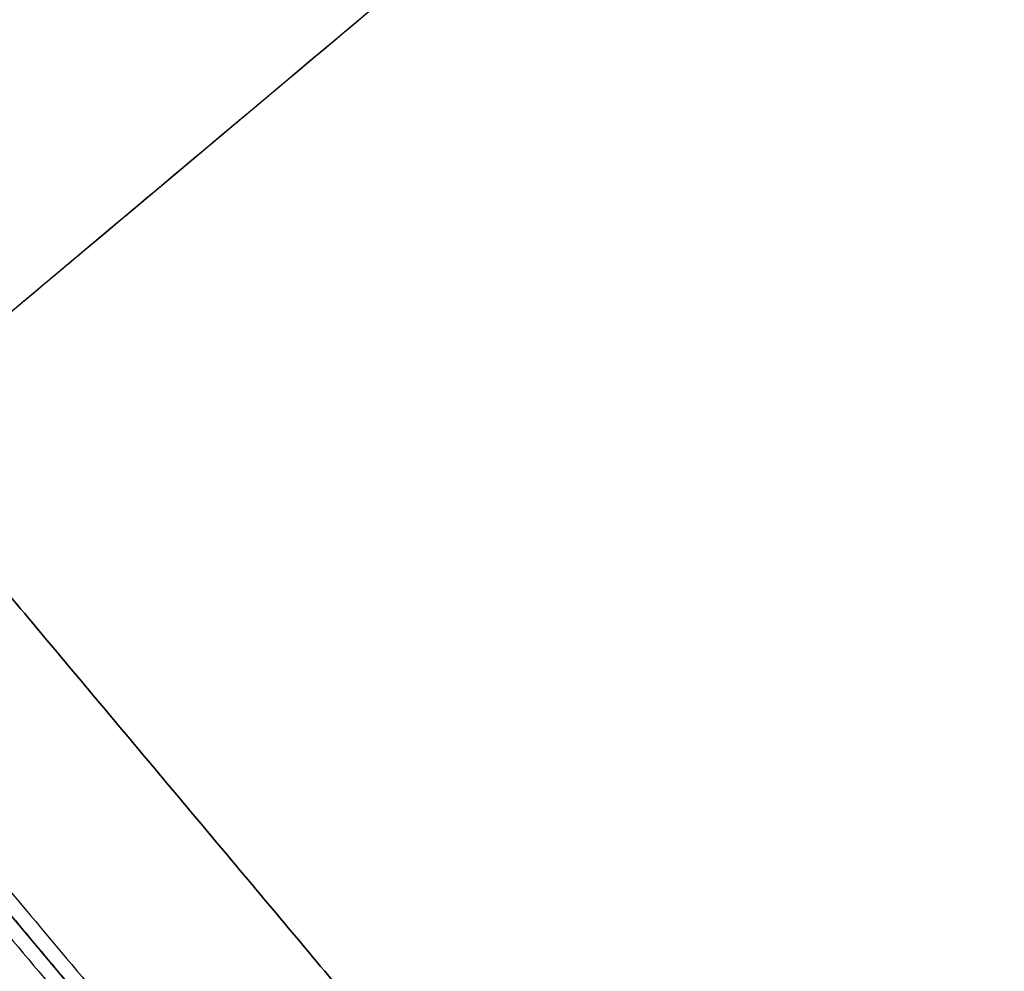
# Model space of a CAD drawing. Header units: millimetres. Extents: x -1267 to 1231, y -1283 to 1250.
# Tile 114 of 256: x 810 to 869, y -878 to -821. Entities that reach past the tile are written whole.
import ezdxf

# ---------------------------------------------------------------- set-up
doc = ezdxf.new("R2010")
doc.units = ezdxf.units.MM
doc.layers.add('Default', color=7, linetype='Continuous', true_color=0x000000)

msp = doc.modelspace()

# ---------------------------------------------------------------- linework, layer by layer
at = {"layer": 'Default'}
msp.add_line((1081.261, -1198.617, -775.695), (502.752, -509.177, -775.695), dxfattribs=at)
for points in [[(1207.79, -907.672, -852.962), (1009.523, -671.386, -852.962), (811.256, -435.101, -852.962)], [(1178.943, -1069.986, -788.941), (912.667, -752.651, -788.941), (646.391, -435.315, -788.941)], [(1178.039, -1069.087, -789.336), (912.58, -752.725, -789.336), (647.121, -436.363, -789.336)], [(1206.582, -906.539, -853.316), (1009.367, -671.506, -853.316), (812.151, -436.474, -853.316)], [(884.499, -459.903, -882.36), (636.219, -668.235, -882.36), (387.938, -876.567, -882.36)], [(883.717, -460.755, -881.973), (636.315, -668.35, -881.973), (388.914, -875.944, -881.973)], [(1080.054, -612.197, -928.04), (792.007, -853.897, -928.04), (503.959, -1095.598, -928.04)], [(1079.289, -612.839, -927.625), (792.007, -853.897, -927.625), (504.725, -1094.955, -927.625)], [(405.07, -637.808, -788.941), (671.346, -955.144, -788.941), (937.622, -1272.479, -788.941)], [(405.974, -638.708, -789.336), (671.433, -955.07, -789.336), (936.893, -1271.432, -789.336)], [(863.47, -920.04, -762.465), (801.374, -846.037, -762.465), (739.279, -772.034, -762.465)], [(739.279, -772.034, -762.049), (801.374, -846.037, -762.049), (863.47, -920.04, -762.049)], [(863.47, -920.04, -762.257), (801.374, -846.037, -762.257), (739.279, -772.034, -762.257)], [(844.735, -935.76, -762.049), (782.639, -861.757, -762.049), (720.544, -787.755, -762.049)], [(720.544, -787.755, -762.465), (782.639, -861.757, -762.465), (844.735, -935.76, -762.465)], [(844.735, -935.76, -762.257), (782.639, -861.757, -762.257), (720.544, -787.755, -762.257)], [(699.515, -1247.891, -882.36), (947.795, -1039.559, -882.36), (1196.075, -831.227, -882.36)], [(700.297, -1247.039, -881.973), (947.699, -1039.445, -881.973), (1195.1, -831.85, -881.973)], [(793.072, -855.166, -648.513), (872.026, -949.261, -695.663), (950.981, -1043.355, -742.814)], [(793.978, -854.863, -647.599), (872.933, -948.958, -694.75), (951.888, -1043.052, -741.901)], [(951.432, -1043.893, -740.987), (872.477, -949.798, -693.837), (793.522, -855.703, -646.686)], [(792.616, -856.007, -647.599), (871.571, -950.101, -694.75), (950.525, -1044.196, -741.901)]]:
    msp.add_open_spline(points, degree=2, dxfattribs=at)
for points, knots in [([(1080.054, -612.197, -928.04), (1058.379, -630.384, -900.552), (1006.56, -673.865, -844.761), (911.542, -753.595, -780.812), (838.584, -814.814, -763.35), (801.374, -846.037, -762.049)], [2.249859, 2.249859, 2.249859, 2.249859, 106.752723, 231.864999, 365.958826, 365.958826, 365.958826, 365.958826]), ([(1079.289, -612.839, -927.625), (1057.783, -630.884, -900.431), (1006.169, -674.193, -844.957), (911.456, -753.667, -781.214), (838.554, -814.84, -763.766), (801.374, -846.037, -762.465)], [2.242983, 2.242983, 2.242983, 2.242983, 105.761789, 230.799194, 364.804297, 364.804297, 364.804297, 364.804297]), ([(1081.261, -1198.617, -761.885), (1067.611, -1182.35, -778.905), (1025.908, -1132.65, -825.772), (929.97, -1018.315, -903.18), (844.846, -916.869, -928.04), (792.007, -853.897, -928.04)], [2.41548, 2.41548, 2.41548, 2.41548, 70.396144, 198.636056, 404.995527, 404.995527, 404.995527, 404.995527]), ([(1080.5, -1197.71, -762.301), (1067.032, -1181.66, -779.043), (1025.535, -1132.205, -825.605), (929.881, -1018.21, -902.782), (844.813, -916.829, -927.625), (792.007, -853.897, -927.625)], [2.408267, 2.408267, 2.408267, 2.408267, 69.367076, 197.537893, 403.786179, 403.786179, 403.786179, 403.786179])]:
    msp.add_open_spline(points, degree=3, knots=knots, dxfattribs=at)

doc.saveas('drawing.dxf')
